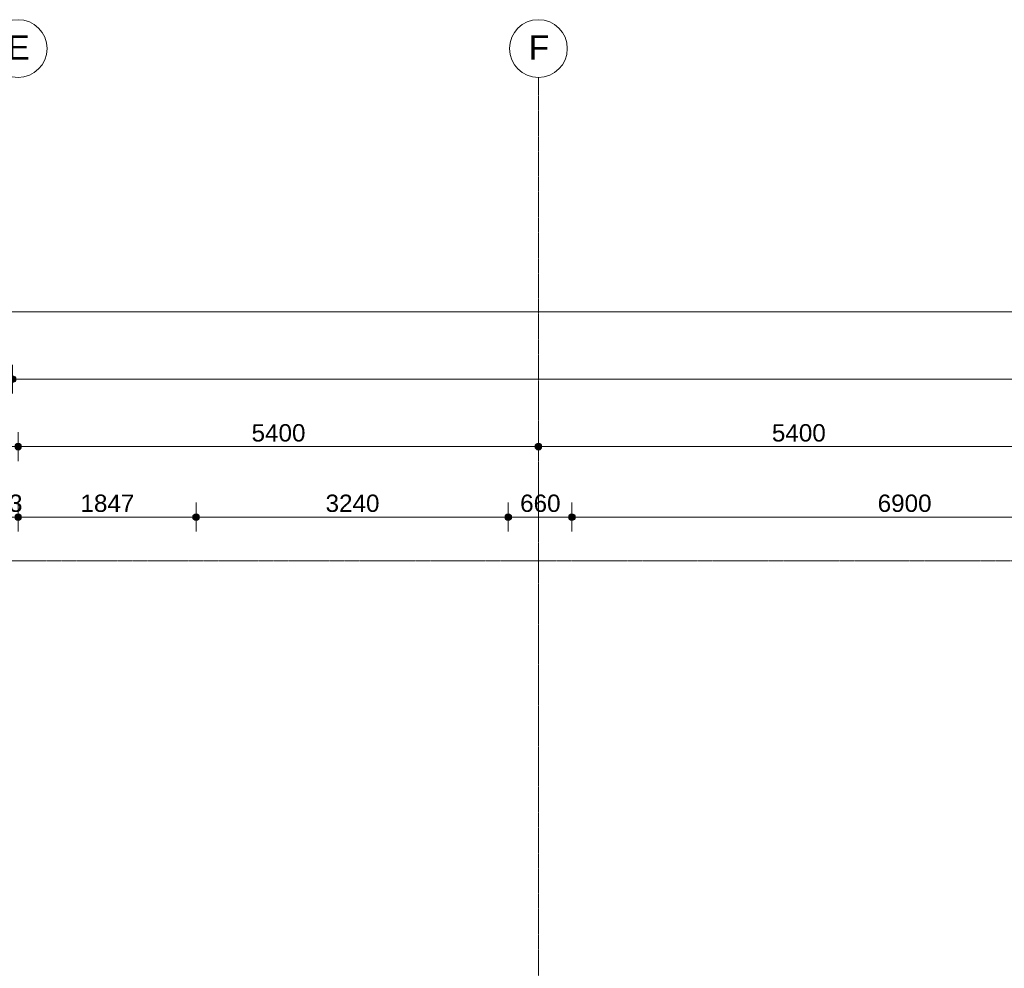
# Model space of a CAD drawing. Header units: millimetres. Extents: x -6115 to 78411, y -6358 to 59618.
# Tile 59 of 99: x 21616 to 31835, y 49768 to 59618. Entities that reach past the tile are written whole.
import ezdxf

# ---------------------------------------------------------------- set-up
doc = ezdxf.new("R2010")
doc.units = ezdxf.units.MM
doc.linetypes.add('stramien', pattern=[22.225, 12.7, -3.175, 3.175, -3.175])
doc.layers.add('00_Algemeen', color=7, linetype='Continuous', lineweight=35)
doc.layers.add('00_Algemeen-100', color=7, linetype='Continuous', lineweight=9)
doc.styles.add('Arial', font='arial.ttf', dxfattribs={"height": 250})
doc.styles.add('Arial_1', font='arial.ttf', dxfattribs={"height": 180})
doc.dimstyles.new('00_AEE_maatvoering_1_8mm', dxfattribs={"dimscale": 304.8, "dimtxt": 183.646692, "dimasz": 0.918635, "dimexe": 0.492126, "dimexo": 0.0625, "dimgap": 0, "dimtad": 1, "dimdec": 0, "dimzin": 0, "dimdsep": 46, "dimtxsty": 'Arial_1', "dimblk1": 'DOTSMALL', "dimblk2": 'DOTSMALL', "dimsah": 1, "dimcen": 0.09, "dimdle": 0.492126, "dimazin": 0, "dimtfac": 1, "dimtdec": 4, "dimtix": 1, "dimtmove": 0, "dimatfit": 3, "dimfxl": 0.492126, "dimfxlon": 1, "dimtvp": 1, "dimtolj": 1, "dimtzin": 0, "dimarcsym": 2})

# ---------------------------------------------------------------- blocks, each defined once
blk = doc.blocks.new('Grid - 3 mm-485849-02 tweede verdieping overzicht')
at = {"layer": '00_Algemeen', "lineweight": 9}
blk.add_circle((0, 0), 3, dxfattribs=at)
blk = doc.blocks.new('DIMBLOCK36-02 tweede verdieping overzicht')
at = {"layer": '00_Algemeen-100', "transparency": 16777216}
h = blk.add_hatch(color=256, dxfattribs=at)
edge = h.paths.add_edge_path()
edge.add_arc((-557, 56585), 35, 0, 360)
h = blk.add_hatch(color=256, dxfattribs=at)
edge = h.paths.add_edge_path()
edge.add_arc((70758, 56585), 35, 0, 360)
for p, q in [((-557, 56585), (-557, 56735)), ((70758, 56585), (70758, 56735)), ((-707, 56585), (70908, 56585)), ((-557, 56585), (-557, 56435)), ((70758, 56585), (70758, 56435))]:
    blk.add_line(p, q, dxfattribs=at)
for centre in [(-557, 56585), (70758, 56585)]:
    blk.add_circle(centre, 35, dxfattribs=at)
at = {"layer": '00_Algemeen-100', "color": 0, "transparency": 16777216, "insert": (34754, 56818), "char_height": 180, "width": 830.65, "attachment_point": 1, "line_spacing_factor": 0.941778, "style": 'Arial_1'}
blk.add_mtext('71315', dxfattribs=at)
blk = doc.blocks.new('_DotSmall')
at = {"color": 0, "linetype": 'ByBlock', "const_width": 0.5}
blk.add_lwpolyline([(-0.0625, 0, 1), (0.0625, 0, 1)], format="xyb", close=True, dxfattribs=at)
blk = doc.blocks.new('DIMBLOCK41-02 tweede verdieping overzicht')
at = {"layer": '00_Algemeen-100', "transparency": 16777216}
h = blk.add_hatch(color=256, dxfattribs=at)
edge = h.paths.add_edge_path()
edge.add_arc((16200, 55185), 35, 0, 360)
h = blk.add_hatch(color=256, dxfattribs=at)
edge = h.paths.add_edge_path()
edge.add_arc((21600, 55185), 35, 0, 360)
for p, q in [((16200, 55185), (16200, 55335)), ((21600, 55185), (21600, 55335)), ((16200, 55185), (21600, 55185)), ((16200, 55185), (16200, 55035)), ((21600, 55185), (21600, 55035))]:
    blk.add_line(p, q, dxfattribs=at)
for centre in [(16200, 55185), (21600, 55185)]:
    blk.add_circle(centre, 35, dxfattribs=at)
at = {"layer": '00_Algemeen-100', "color": 0, "transparency": 16777216, "insert": (18623, 55418), "char_height": 180, "width": 664.52, "attachment_point": 1, "line_spacing_factor": 0.941778, "style": 'Arial_1'}
blk.add_mtext('5400', dxfattribs=at)
blk = doc.blocks.new('DIMBLOCK42-02 tweede verdieping overzicht')
at = {"layer": '00_Algemeen-100', "transparency": 16777216}
h = blk.add_hatch(color=256, dxfattribs=at)
edge = h.paths.add_edge_path()
edge.add_arc((21600, 55185), 35, 0, 360)
h = blk.add_hatch(color=256, dxfattribs=at)
edge = h.paths.add_edge_path()
edge.add_arc((27000, 55185), 35, 0, 360)
for p, q in [((21600, 55185), (21600, 55335)), ((27000, 55185), (27000, 55335)), ((21600, 55185), (27000, 55185)), ((21600, 55185), (21600, 55035)), ((27000, 55185), (27000, 55035))]:
    blk.add_line(p, q, dxfattribs=at)
for centre in [(21600, 55185), (27000, 55185)]:
    blk.add_circle(centre, 35, dxfattribs=at)
at = {"layer": '00_Algemeen-100', "color": 0, "transparency": 16777216, "insert": (24023, 55418), "char_height": 180, "width": 664.52, "attachment_point": 1, "line_spacing_factor": 0.941778, "style": 'Arial_1'}
blk.add_mtext('5400', dxfattribs=at)
blk = doc.blocks.new('DIMBLOCK43-02 tweede verdieping overzicht')
at = {"layer": '00_Algemeen-100', "transparency": 16777216}
h = blk.add_hatch(color=256, dxfattribs=at)
edge = h.paths.add_edge_path()
edge.add_arc((27000, 55185), 35, 0, 360)
h = blk.add_hatch(color=256, dxfattribs=at)
edge = h.paths.add_edge_path()
edge.add_arc((32400, 55185), 35, 0, 360)
for p, q in [((27000, 55185), (27000, 55335)), ((32400, 55185), (32400, 55335)), ((27000, 55185), (32400, 55185)), ((27000, 55185), (27000, 55035)), ((32400, 55185), (32400, 55035))]:
    blk.add_line(p, q, dxfattribs=at)
for centre in [(27000, 55185), (32400, 55185)]:
    blk.add_circle(centre, 35, dxfattribs=at)
at = {"layer": '00_Algemeen-100', "color": 0, "transparency": 16777216, "insert": (29423, 55418), "char_height": 180, "width": 664.52, "attachment_point": 1, "line_spacing_factor": 0.941778, "style": 'Arial_1'}
blk.add_mtext('5400', dxfattribs=at)
blk = doc.blocks.new('DIMBLOCK65-02 tweede verdieping overzicht')
at = {"layer": '00_Algemeen-100', "transparency": 16777216}
h = blk.add_hatch(color=256, dxfattribs=at)
edge = h.paths.add_edge_path()
edge.add_arc((21543, 55885), 35, 0, 360)
h = blk.add_hatch(color=256, dxfattribs=at)
edge = h.paths.add_edge_path()
edge.add_arc((43307, 55885), 35, 0, 360)
for p, q in [((21543, 55885), (21543, 56035)), ((43307, 55885), (43307, 56035)), ((21543, 55885), (43307, 55885)), ((21543, 55885), (21543, 55735)), ((43307, 55885), (43307, 55735))]:
    blk.add_line(p, q, dxfattribs=at)
for centre in [(21543, 55885), (43307, 55885)]:
    blk.add_circle(centre, 35, dxfattribs=at)
at = {"layer": '00_Algemeen-100', "color": 0, "transparency": 16777216, "insert": (32079, 56118), "char_height": 180, "width": 830.65, "attachment_point": 1, "line_spacing_factor": 0.941778, "style": 'Arial_1'}
blk.add_mtext('21765', dxfattribs=at)
blk = doc.blocks.new('DIMBLOCK246-02 tweede verdieping overzicht')
at = {"layer": '00_Algemeen-100', "transparency": 16777216}
h = blk.add_hatch(color=256, dxfattribs=at)
edge = h.paths.add_edge_path()
edge.add_arc((21268, 54453), 35, 0, 360)
h = blk.add_hatch(color=256, dxfattribs=at)
edge = h.paths.add_edge_path()
edge.add_arc((21600, 54453), 35, 0, 360)
for p, q in [((21268, 54453), (21268, 54603)), ((21600, 54453), (21600, 54603)), ((21268, 54453), (21600, 54453)), ((21268, 54453), (21268, 54303)), ((21600, 54453), (21600, 54303))]:
    blk.add_line(p, q, dxfattribs=at)
for centre in [(21268, 54453), (21600, 54453)]:
    blk.add_circle(centre, 35, dxfattribs=at)
at = {"layer": '00_Algemeen-100', "color": 0, "transparency": 16777216, "insert": (21226, 54687), "char_height": 180, "width": 498.39, "attachment_point": 1, "line_spacing_factor": 0.941778, "style": 'Arial_1'}
blk.add_mtext('333', dxfattribs=at)
blk = doc.blocks.new('DIMBLOCK247-02 tweede verdieping overzicht')
at = {"layer": '00_Algemeen-100', "transparency": 16777216}
h = blk.add_hatch(color=256, dxfattribs=at)
edge = h.paths.add_edge_path()
edge.add_arc((21600, 54453), 35, 0, 360)
h = blk.add_hatch(color=256, dxfattribs=at)
edge = h.paths.add_edge_path()
edge.add_arc((23447, 54453), 35, 0, 360)
for p, q in [((21600, 54453), (21600, 54603)), ((23447, 54453), (23447, 54603)), ((21600, 54453), (23447, 54453)), ((21600, 54453), (21600, 54303)), ((23447, 54453), (23447, 54303))]:
    blk.add_line(p, q, dxfattribs=at)
for centre in [(21600, 54453), (23447, 54453)]:
    blk.add_circle(centre, 35, dxfattribs=at)
at = {"layer": '00_Algemeen-100', "color": 0, "transparency": 16777216, "insert": (22247, 54687), "char_height": 180, "width": 664.52, "attachment_point": 1, "line_spacing_factor": 0.941778, "style": 'Arial_1'}
blk.add_mtext('1847', dxfattribs=at)
blk = doc.blocks.new('DIMBLOCK248-02 tweede verdieping overzicht')
at = {"layer": '00_Algemeen-100', "transparency": 16777216}
h = blk.add_hatch(color=256, dxfattribs=at)
edge = h.paths.add_edge_path()
edge.add_arc((23447, 54453), 35, 0, 360)
h = blk.add_hatch(color=256, dxfattribs=at)
edge = h.paths.add_edge_path()
edge.add_arc((26687, 54453), 35, 0, 360)
for p, q in [((23447, 54453), (23447, 54603)), ((26687, 54453), (26687, 54603)), ((23447, 54453), (26687, 54453)), ((23447, 54453), (23447, 54303)), ((26687, 54453), (26687, 54303))]:
    blk.add_line(p, q, dxfattribs=at)
for centre in [(23447, 54453), (26687, 54453)]:
    blk.add_circle(centre, 35, dxfattribs=at)
at = {"layer": '00_Algemeen-100', "color": 0, "transparency": 16777216, "insert": (24791, 54687), "char_height": 180, "width": 664.52, "attachment_point": 1, "line_spacing_factor": 0.941778, "style": 'Arial_1'}
blk.add_mtext('3240', dxfattribs=at)
blk = doc.blocks.new('DIMBLOCK249-02 tweede verdieping overzicht')
at = {"layer": '00_Algemeen-100', "transparency": 16777216}
h = blk.add_hatch(color=256, dxfattribs=at)
edge = h.paths.add_edge_path()
edge.add_arc((26687, 54453), 35, 0, 360)
h = blk.add_hatch(color=256, dxfattribs=at)
edge = h.paths.add_edge_path()
edge.add_arc((27348, 54453), 35, 0, 360)
for p, q in [((26687, 54453), (26687, 54603)), ((27348, 54453), (27348, 54603)), ((26687, 54453), (27348, 54453)), ((26687, 54453), (26687, 54303)), ((27348, 54453), (27348, 54303))]:
    blk.add_line(p, q, dxfattribs=at)
for centre in [(26687, 54453), (27348, 54453)]:
    blk.add_circle(centre, 35, dxfattribs=at)
at = {"layer": '00_Algemeen-100', "color": 0, "transparency": 16777216, "insert": (26810, 54687), "char_height": 180, "width": 498.39, "attachment_point": 1, "line_spacing_factor": 0.941778, "style": 'Arial_1'}
blk.add_mtext('660', dxfattribs=at)
blk = doc.blocks.new('DIMBLOCK250-02 tweede verdieping overzicht')
at = {"layer": '00_Algemeen-100', "transparency": 16777216}
h = blk.add_hatch(color=256, dxfattribs=at)
edge = h.paths.add_edge_path()
edge.add_arc((27348, 54453), 35, 0, 360)
h = blk.add_hatch(color=256, dxfattribs=at)
edge = h.paths.add_edge_path()
edge.add_arc((34247, 54453), 35, 0, 360)
for p, q in [((27348, 54453), (27348, 54603)), ((34247, 54453), (34247, 54603)), ((27348, 54453), (34247, 54453)), ((27348, 54453), (27348, 54303)), ((34247, 54453), (34247, 54303))]:
    blk.add_line(p, q, dxfattribs=at)
for centre in [(27348, 54453), (34247, 54453)]:
    blk.add_circle(centre, 35, dxfattribs=at)
at = {"layer": '00_Algemeen-100', "color": 0, "transparency": 16777216, "insert": (30521, 54687), "char_height": 180, "width": 664.52, "attachment_point": 1, "line_spacing_factor": 0.941778, "style": 'Arial_1'}
blk.add_mtext('6900', dxfattribs=at)

msp = doc.modelspace()

# ---------------------------------------------------------------- linework, layer by layer
at = {"layer": '00_Algemeen', "color": 150, "linetype": 'stramien', "lineweight": 9, "true_color": 0x0080ff}
for p, q in [((27000, -4950.1), (27000, 59018.3)), ((77811.4, 54000), (-5515.3, 54000))]:
    msp.add_line(p, q, dxfattribs=at)

# ---------------------------------------------------------------- block references
at = {"layer": '00_Algemeen', "lineweight": 9, "xscale": 99.99999999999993, "yscale": 99.99999999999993, "zscale": 99.99999999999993}
for p in [(21600, 59318.3), (27000, 59318.3)]:
    msp.add_blockref('Grid - 3 mm-485849-02 tweede verdieping overzicht', p, dxfattribs=at)

# ---------------------------------------------------------------- texts
at = {"layer": '00_Algemeen', "lineweight": 9, "char_height": 250, "attachment_point": 1, "style": 'Arial'}
for s, insert, width in [('E', (21488.7, 59454.5), 280.591), ('F', (26898.7, 59454.5), 256.54)]:
    msp.add_mtext(s, dxfattribs=dict(at, insert=insert, width=width))

# ---------------------------------------------------------------- dimensions: what is measured, and where the dimension line sits
at = {"layer": '00_Algemeen', "lineweight": 9}
for base, p1, p2, override, picture, middle in [((70757.5000013, 56584.6830203), (-557.0000026, 56434.6830203), (70757.5000013, 56434.6830203), {"dimpost": '<>', "dimfxl": 71314.500004}, 'DIMBLOCK36-02 tweede verdieping overzicht', (35100.2499994, 56676.6475501)), ((43307.5, 55884.7), (21542.5, 55734.7), (43307.5, 55734.7), {"dimpost": '<>', "dimfxl": 21764.999347}, 'DIMBLOCK65-02 tweede verdieping overzicht', (32425, 55976.6)), ((21600, 55184.7), (16200, 55334.7), (21600, 55334.7), {"dimpost": '<>', "dimfxl": 5400}, 'DIMBLOCK41-02 tweede verdieping overzicht', (18900, 55276.6)), ((27000, 55184.7), (21600, 55334.7), (27000, 55334.7), {"dimpost": '<>', "dimfxl": 5400}, 'DIMBLOCK42-02 tweede verdieping overzicht', (24300, 55276.6)), ((32400, 55184.7), (27000, 55334.7), (32400, 55334.7), {"dimpost": '<>', "dimfxl": 5399.952787}, 'DIMBLOCK43-02 tweede verdieping overzicht', (29700, 55276.6)), ((21600.000003, 54453.18302), (21267.500002, 54303.18302), (21600.000003, 54603.18302), {"dimpost": '<>', "dimfxl": 447.83507}, 'DIMBLOCK246-02 tweede verdieping overzicht', (21433.750002, 54545.14755)), ((23447.4, 54453.2), (21600, 54603.2), (23447.4, 54303.2), {"dimpost": '<>', "dimfxl": 1871.601119}, 'DIMBLOCK247-02 tweede verdieping overzicht', (22523.7, 54545.1)), ((26687.4, 54453.2), (23447.4, 54303.2), (26687.4, 54303.2), {"dimpost": '<>', "dimfxl": 3240}, 'DIMBLOCK248-02 tweede verdieping overzicht', (25067.4, 54545.1)), ((27347.5, 54453.2), (26687.4, 54303.2), (27347.5, 54303.2), {"dimpost": '<>', "dimfxl": 660.119736}, 'DIMBLOCK249-02 tweede verdieping overzicht', (27017.5, 54545.1)), ((34247.4, 54453.2), (27347.5, 54303.2), (34247.4, 54303.2), {"dimpost": '<>', "dimfxl": 6899.880264}, 'DIMBLOCK250-02 tweede verdieping overzicht', (30797.5, 54545.1))]:
    dim = msp.add_linear_dim(base=base, p1=p1, p2=p2, dimstyle='00_AEE_maatvoering_1_8mm', override=override, dxfattribs=at)
    dim.commit()
    dim.dimension.update_dxf_attribs({"geometry": picture, "text_midpoint": middle})

doc.saveas('drawing.dxf')
